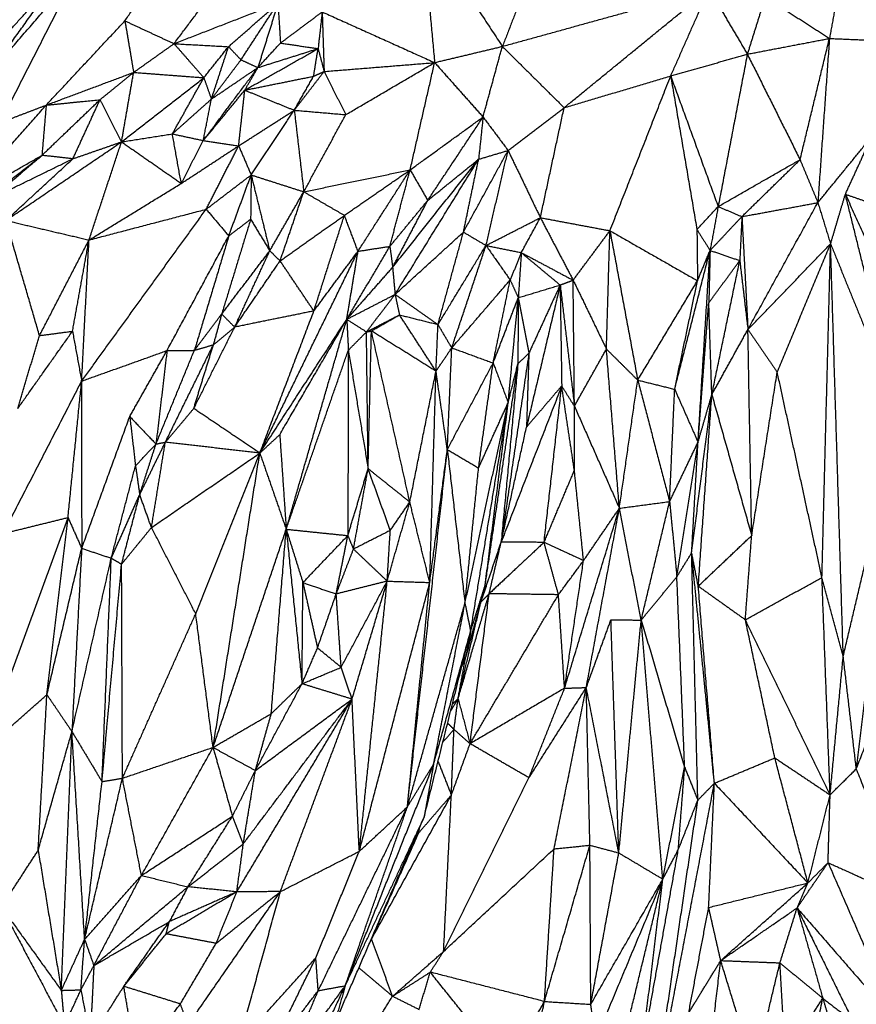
# Model space of a CAD drawing. Header units: millimetres. Extents: x 37.9 to 74.1, y 0 to 92.1.
# Tile 38 of 51: x 59.4 to 62.8, y 69 to 73.1. Entities that reach past the tile are written whole.
import ezdxf

# ---------------------------------------------------------------- set-up
doc = ezdxf.new("R2010")
doc.units = ezdxf.units.MM
doc.header["$MEASUREMENT"] = 0
doc.layers.add('Make2D$visible$lines', color=7, linetype='Continuous', true_color=0x000000)

msp = doc.modelspace()

# ---------------------------------------------------------------- linework, layer by layer
at = {"layer": 'Make2D$visible$lines'}
for points in [[(59.8027, 73.1193), (60.0254, 73.443), (60.248, 73.7668)], [(61.6437, 73.723), (61.5048, 73.3683), (61.3658, 73.0135)], [(61.0321, 73.5215), (61.1989, 73.2675), (61.3658, 73.0135)], [(61.0321, 73.5215), (61.0588, 73.234), (61.0855, 72.9465)], [(62.7871, 73.408), (62.7538, 73.2272), (62.7205, 73.0465)], [(60.0063, 73.0248), (60.1325, 73.1933), (60.2587, 73.3618)], [(59.2269, 72.8829), (59.4157, 73.102), (59.6045, 73.3212)], [(59.2269, 72.8829), (59.3795, 73.0952), (59.532, 73.3075)], [(59.2838, 73.0331), (59.4079, 73.1703), (59.532, 73.3075)], [(59.2865, 72.6979), (59.4455, 73.0095), (59.6045, 73.3212)], [(61.3658, 73.0135), (61.7939, 73.1317), (62.2219, 73.25)], [(61.6217, 72.7598), (61.9218, 73.0049), (62.2219, 73.25)], [(62.063, 72.8911), (62.1424, 73.0705), (62.2219, 73.25)], [(62.2219, 73.25), (62.3012, 73.1158), (62.3804, 72.9815)], [(62.4546, 73.2183), (62.4175, 73.0999), (62.3804, 72.9815)], [(62.4546, 73.2183), (62.5875, 73.1324), (62.7205, 73.0465)], [(60.0063, 73.0248), (60.2214, 73.1085), (60.4366, 73.1922)], [(60.2318, 73.0123), (60.3342, 73.1023), (60.4366, 73.1922)], [(60.2835, 72.9581), (60.36, 73.0751), (60.4366, 73.1922)], [(60.4366, 73.1922), (60.395, 73.059), (60.3534, 72.9258)], [(60.4366, 73.1922), (60.4417, 73.1097), (60.4469, 73.0273)], [(60.4469, 73.0273), (60.5333, 73.0918), (60.6197, 73.1564)], [(60.6197, 73.1564), (60.6113, 73.0805), (60.6028, 73.0045)], [(60.6197, 73.1564), (60.6237, 73.0331), (60.6277, 72.9097)], [(60.6197, 73.1564), (60.8526, 73.0515), (61.0855, 72.9465)], [(59.4766, 72.7704), (59.6397, 72.9448), (59.8027, 73.1193)], [(59.8027, 73.1193), (59.9045, 73.072), (60.0063, 73.0248)], [(59.8027, 73.1193), (59.8208, 73.0126), (59.8388, 72.9059)], [(59.8388, 72.9059), (59.9225, 72.9654), (60.0063, 73.0248)], [(60.0063, 73.0248), (60.0679, 72.9544), (60.1296, 72.884)], [(60.0063, 73.0248), (60.119, 73.0186), (60.2318, 73.0123)], [(60.1296, 72.884), (60.1807, 72.9481), (60.2318, 73.0123)], [(60.1609, 72.7954), (60.1964, 72.9039), (60.2318, 73.0123)], [(60.2318, 73.0123), (60.2576, 72.9852), (60.2835, 72.9581)], [(60.3534, 72.9258), (60.4001, 72.9766), (60.4469, 73.0273)], [(60.4469, 73.0273), (60.5248, 73.0159), (60.6028, 73.0045)], [(61.0855, 72.9465), (61.2256, 72.98), (61.3658, 73.0135)], [(61.286, 72.7212), (61.3259, 72.8674), (61.3658, 73.0135)], [(61.3658, 73.0135), (61.4938, 72.8866), (61.6217, 72.7598)], [(62.3804, 72.9815), (62.5504, 73.014), (62.7205, 73.0465)], [(62.5989, 72.5446), (62.6597, 72.7956), (62.7205, 73.0465)], [(62.7205, 73.0465), (62.6964, 72.7065), (62.6724, 72.3666)], [(62.7205, 73.0465), (62.9084, 73.0385), (63.0963, 73.0305)], [(60.2992, 72.8323), (60.451, 72.9184), (60.6028, 73.0045)], [(60.3534, 72.9258), (60.4781, 72.9652), (60.6028, 73.0045)], [(60.5842, 72.8899), (60.5935, 72.9472), (60.6028, 73.0045)], [(60.6028, 73.0045), (60.6153, 72.9571), (60.6277, 72.9097)], [(62.063, 72.8911), (62.2217, 72.9363), (62.3804, 72.9815)], [(62.3804, 72.9815), (62.32, 72.6661), (62.2596, 72.3506)], [(62.3804, 72.9815), (62.4897, 72.7631), (62.5989, 72.5446)], [(60.1274, 72.6236), (60.2404, 72.7747), (60.3534, 72.9258)], [(60.1609, 72.7954), (60.2222, 72.8767), (60.2835, 72.9581)], [(60.1609, 72.7954), (60.2572, 72.8606), (60.3534, 72.9258)], [(60.2835, 72.9581), (60.3184, 72.9419), (60.3534, 72.9258)], [(60.2992, 72.8323), (60.3263, 72.8791), (60.3534, 72.9258)], [(60.6277, 72.9097), (60.8566, 72.9281), (61.0855, 72.9465)], [(60.7176, 72.731), (60.9015, 72.8388), (61.0855, 72.9465)], [(60.984, 72.5023), (61.0347, 72.7244), (61.0855, 72.9465)], [(61.0855, 72.9465), (61.1857, 72.8339), (61.286, 72.7212)], [(59.4766, 72.7704), (59.6577, 72.8382), (59.8388, 72.9059)], [(59.6997, 72.7929), (59.7693, 72.8494), (59.8388, 72.9059)], [(59.7888, 72.6183), (59.8138, 72.7621), (59.8388, 72.9059)], [(59.8388, 72.9059), (59.9842, 72.8949), (60.1296, 72.884)], [(60.2992, 72.8323), (60.4417, 72.8611), (60.5842, 72.8899)], [(60.5041, 72.7493), (60.5659, 72.8295), (60.6277, 72.9097)], [(60.5041, 72.7493), (60.5441, 72.8196), (60.5842, 72.8899)], [(60.5842, 72.8899), (60.606, 72.8998), (60.6277, 72.9097)], [(60.6277, 72.9097), (60.6726, 72.8204), (60.7176, 72.731)], [(61.6217, 72.7598), (61.8424, 72.8254), (62.063, 72.8911)], [(61.8114, 72.2505), (61.9372, 72.5708), (62.063, 72.8911)], [(62.063, 72.8911), (62.1613, 72.6208), (62.2596, 72.3506)], [(62.063, 72.8911), (62.1174, 72.5731), (62.1717, 72.255)], [(59.7888, 72.6183), (59.9592, 72.7511), (60.1296, 72.884)], [(59.9993, 72.6514), (60.0644, 72.7677), (60.1296, 72.884)], [(60.1296, 72.884), (60.1453, 72.8397), (60.1609, 72.7954)], [(60.1274, 72.6236), (60.2133, 72.728), (60.2992, 72.8323)], [(60.2738, 72.6019), (60.2865, 72.7171), (60.2992, 72.8323)], [(60.2992, 72.8323), (60.4016, 72.7908), (60.5041, 72.7493)], [(59.1242, 72.3708), (59.3004, 72.5706), (59.4766, 72.7704)], [(59.2865, 72.6979), (59.3815, 72.7341), (59.4766, 72.7704)], [(59.4591, 72.5624), (59.5794, 72.6777), (59.6997, 72.7929)], [(59.4766, 72.7704), (59.4678, 72.6664), (59.4591, 72.5624)], [(59.4766, 72.7704), (59.5882, 72.7817), (59.6997, 72.7929)], [(59.5873, 72.5483), (59.6435, 72.6706), (59.6997, 72.7929)], [(59.7888, 72.6183), (59.7443, 72.7056), (59.6997, 72.7929)], [(59.9993, 72.6514), (60.0801, 72.7234), (60.1609, 72.7954)], [(60.1274, 72.6236), (60.1442, 72.7095), (60.1609, 72.7954)], [(60.2738, 72.6019), (60.3889, 72.6756), (60.5041, 72.7493)], [(60.3256, 72.4814), (60.4149, 72.6154), (60.5041, 72.7493)], [(60.5041, 72.7493), (60.6108, 72.7402), (60.7176, 72.731)], [(60.5041, 72.7493), (60.5238, 72.5805), (60.5435, 72.4117)], [(60.5435, 72.4117), (60.6305, 72.5714), (60.7176, 72.731)], [(61.3896, 72.5827), (61.5057, 72.6712), (61.6217, 72.7598)], [(61.5233, 72.3044), (61.5725, 72.5321), (61.6217, 72.7598)], [(60.984, 72.5023), (61.135, 72.6118), (61.286, 72.7212)], [(61.0569, 72.376), (61.1715, 72.5486), (61.286, 72.7212)], [(61.286, 72.7212), (61.2767, 72.6338), (61.2674, 72.5463)], [(61.286, 72.7212), (61.3378, 72.652), (61.3896, 72.5827)], [(59.7888, 72.6183), (59.8941, 72.6348), (59.9993, 72.6514)], [(59.9993, 72.6514), (60.0634, 72.6375), (60.1274, 72.6236)], [(60.0362, 72.4463), (60.0177, 72.5489), (59.9993, 72.6514)], [(62.6724, 72.3666), (62.784, 72.5032), (62.8956, 72.6398)], [(62.7864, 72.4014), (62.841, 72.5206), (62.8956, 72.6398)], [(59.3099, 72.2929), (59.5494, 72.4556), (59.7888, 72.6183)], [(59.5873, 72.5483), (59.6881, 72.5833), (59.7888, 72.6183)], [(59.6541, 72.2121), (59.7214, 72.4152), (59.7888, 72.6183)], [(59.7888, 72.6183), (59.9125, 72.5323), (60.0362, 72.4463)], [(60.0362, 72.4463), (60.0818, 72.535), (60.1274, 72.6236)], [(60.0362, 72.4463), (60.155, 72.5241), (60.2738, 72.6019)], [(60.1274, 72.6236), (60.2006, 72.6128), (60.2738, 72.6019)], [(60.1393, 72.3393), (60.2066, 72.4706), (60.2738, 72.6019)], [(60.2738, 72.6019), (60.2997, 72.5417), (60.3256, 72.4814)], [(59.1183, 72.2978), (59.2887, 72.4301), (59.4591, 72.5624)], [(59.1242, 72.3708), (59.2917, 72.4666), (59.4591, 72.5624)], [(59.2483, 72.3828), (59.3537, 72.4726), (59.4591, 72.5624)], [(59.5873, 72.5483), (59.5232, 72.5554), (59.4591, 72.5624)], [(61.2048, 72.2448), (61.2972, 72.4138), (61.3896, 72.5827)], [(61.2674, 72.5463), (61.3285, 72.5645), (61.3896, 72.5827)], [(61.2981, 72.1893), (61.3439, 72.386), (61.3896, 72.5827)], [(61.3896, 72.5827), (61.4565, 72.4436), (61.5233, 72.3044)], [(59.2483, 72.3828), (59.4178, 72.4655), (59.5873, 72.5483)], [(59.3099, 72.2929), (59.4486, 72.4206), (59.5873, 72.5483)], [(60.9114, 72.0986), (61.0894, 72.3224), (61.2674, 72.5463)], [(60.9216, 71.9868), (61.0945, 72.2665), (61.2674, 72.5463)], [(61.0569, 72.376), (61.1622, 72.4612), (61.2674, 72.5463)], [(61.2048, 72.2448), (61.2361, 72.3956), (61.2674, 72.5463)], [(62.2596, 72.3506), (62.4292, 72.4476), (62.5989, 72.5446)], [(62.358, 72.3088), (62.4785, 72.4267), (62.5989, 72.5446)], [(62.5989, 72.5446), (62.6357, 72.4556), (62.6724, 72.3666)], [(60.1393, 72.3393), (60.2325, 72.4104), (60.3256, 72.4814)], [(60.2329, 72.229), (60.2793, 72.3552), (60.3256, 72.4814)], [(60.3256, 72.4814), (60.3245, 72.3897), (60.3234, 72.2979)], [(60.3256, 72.4814), (60.3642, 72.3244), (60.4027, 72.1674)], [(60.3256, 72.4814), (60.4346, 72.4466), (60.5435, 72.4117)], [(60.5435, 72.4117), (60.7637, 72.457), (60.984, 72.5023)], [(60.7117, 72.3141), (60.8478, 72.4082), (60.984, 72.5023)], [(60.7682, 72.1654), (60.8761, 72.3338), (60.984, 72.5023)], [(60.9002, 72.1857), (60.9421, 72.344), (60.984, 72.5023)], [(60.984, 72.5023), (61.0205, 72.4392), (61.0569, 72.376)], [(59.6541, 72.2121), (59.8451, 72.3292), (60.0362, 72.4463)], [(60.4027, 72.1674), (60.4731, 72.2896), (60.5435, 72.4117)], [(60.4454, 72.1256), (60.4945, 72.2686), (60.5435, 72.4117)], [(60.5435, 72.4117), (60.6276, 72.3629), (60.7117, 72.3141)], [(62.7251, 72.196), (62.7558, 72.2987), (62.7864, 72.4014)], [(63.0135, 71.4859), (62.9, 71.9437), (62.7864, 72.4014)], [(62.7864, 72.4014), (62.9182, 72.1126), (63.05, 71.8238)], [(62.7864, 72.4014), (62.885, 72.3676), (62.9836, 72.3338)], [(60.9002, 72.1857), (60.9786, 72.2809), (61.0569, 72.376)], [(60.9114, 72.0986), (60.9842, 72.2373), (61.0569, 72.376)], [(62.358, 72.3088), (62.5152, 72.3377), (62.6724, 72.3666)], [(62.3829, 71.8414), (62.5276, 72.104), (62.6724, 72.3666)], [(62.6724, 72.3666), (62.6988, 72.2813), (62.7251, 72.196)], [(59.6236, 71.6277), (59.8815, 71.9835), (60.1393, 72.3393)], [(59.6541, 72.2121), (59.8967, 72.2757), (60.1393, 72.3393)], [(60.1393, 72.3393), (60.1861, 72.2841), (60.2329, 72.229)], [(60.4454, 72.1256), (60.5786, 72.2199), (60.7117, 72.3141)], [(60.5853, 71.9182), (60.6485, 72.1162), (60.7117, 72.3141)], [(60.7682, 72.1654), (60.74, 72.2397), (60.7117, 72.3141)], [(62.1717, 72.255), (62.2156, 72.3028), (62.2596, 72.3506)], [(62.2596, 72.3506), (62.2428, 72.2598), (62.2261, 72.169)], [(62.2596, 72.3506), (62.3088, 72.3297), (62.358, 72.3088)], [(59.4491, 71.8163), (59.3795, 72.0546), (59.3099, 72.2929)], [(59.3099, 72.2929), (59.482, 72.2525), (59.6541, 72.2121)], [(60.3234, 72.2979), (60.2635, 72.1018), (60.2036, 71.9056)], [(60.2329, 72.229), (60.2781, 72.2634), (60.3234, 72.2979)], [(60.3234, 72.2979), (60.363, 72.2327), (60.4027, 72.1674)], [(61.2981, 72.1893), (61.4107, 72.2469), (61.5233, 72.3044)], [(61.4443, 72.1597), (61.4838, 72.2321), (61.5233, 72.3044)], [(61.5233, 72.3044), (61.5911, 72.1751), (61.659, 72.0457)], [(61.5233, 72.3044), (61.6673, 72.2775), (61.8114, 72.2505)], [(62.2261, 72.169), (62.2921, 72.2389), (62.358, 72.3088)], [(62.358, 72.3088), (62.3536, 72.2178), (62.3491, 72.1268)], [(62.358, 72.3088), (62.3704, 72.0751), (62.3829, 71.8414)], [(60.9216, 71.9868), (61.0632, 72.1158), (61.2048, 72.2448)], [(61.0994, 71.8622), (61.1521, 72.0535), (61.2048, 72.2448)], [(61.2048, 72.2448), (61.2515, 72.2171), (61.2981, 72.1893)], [(61.659, 72.0457), (61.7352, 72.1481), (61.8114, 72.2505)], [(61.7969, 71.7604), (61.8041, 72.0054), (61.8114, 72.2505)], [(61.8114, 72.2505), (61.8689, 71.9412), (61.9265, 71.632)], [(61.8114, 72.2505), (61.9928, 72.1469), (62.1742, 72.0434)], [(62.1717, 72.255), (62.173, 72.1492), (62.1742, 72.0434)], [(62.1717, 72.255), (62.1989, 72.212), (62.2261, 72.169)], [(59.4491, 71.8163), (59.5516, 72.0142), (59.6541, 72.2121)], [(59.5858, 71.8344), (59.6199, 72.0233), (59.6541, 72.2121)], [(59.6236, 71.6277), (59.6388, 71.9199), (59.6541, 72.2121)], [(59.9772, 71.7546), (60.105, 71.9918), (60.2329, 72.229)], [(60.2329, 72.229), (60.1617, 71.9921), (60.0905, 71.7553)], [(62.3829, 71.8414), (62.554, 72.0187), (62.7251, 72.196)], [(62.5043, 71.6651), (62.6147, 71.9306), (62.7251, 72.196)], [(62.6896, 70.8148), (62.7073, 71.5054), (62.7251, 72.196)], [(62.7251, 72.196), (62.8693, 71.841), (63.0135, 71.4859)], [(62.7776, 70.4894), (62.7514, 71.3427), (62.7251, 72.196)], [(60.2036, 71.9056), (60.3032, 72.0365), (60.4027, 72.1674)], [(60.2574, 71.8514), (60.33, 72.0094), (60.4027, 72.1674)], [(60.3614, 71.3297), (60.5648, 71.7475), (60.7682, 72.1654)], [(60.4027, 72.1674), (60.4241, 72.1465), (60.4454, 72.1256)], [(60.5853, 71.9182), (60.6768, 72.0418), (60.7682, 72.1654)], [(60.7215, 71.8836), (60.8109, 72.0347), (60.9002, 72.1857)], [(60.7215, 71.8836), (60.7449, 72.0245), (60.7682, 72.1654)], [(60.7682, 72.1654), (60.8342, 72.1756), (60.9002, 72.1857)], [(60.9002, 72.1857), (60.9058, 72.1422), (60.9114, 72.0986)], [(61.0994, 71.8622), (61.1988, 72.0258), (61.2981, 72.1893)], [(61.1564, 71.7655), (61.2273, 71.9774), (61.2981, 72.1893)], [(61.2981, 72.1893), (61.3712, 72.1745), (61.4443, 72.1597)], [(61.2981, 72.1893), (61.3482, 72.118), (61.3982, 72.0466)], [(61.4443, 72.1597), (61.4213, 72.1031), (61.3982, 72.0466)], [(61.4443, 72.1597), (61.4381, 72.0664), (61.4318, 71.9732)], [(61.4443, 72.1597), (61.5516, 72.1027), (61.659, 72.0457)], [(61.4443, 72.1597), (61.5247, 72.0927), (61.6051, 72.0256)], [(62.0795, 71.594), (62.1528, 71.8815), (62.2261, 72.169)], [(62.1742, 72.0434), (62.2001, 72.1062), (62.2261, 72.169)], [(62.1763, 71.375), (62.2012, 71.772), (62.2261, 72.169)], [(62.2261, 72.169), (62.2235, 72.0606), (62.2209, 71.9522)], [(62.2261, 72.169), (62.2876, 72.1479), (62.3491, 72.1268)], [(60.2574, 71.8514), (60.3514, 71.9885), (60.4454, 72.1256)], [(60.5853, 71.9182), (60.5154, 72.0219), (60.4454, 72.1256)], [(62.2209, 71.9522), (62.285, 72.0395), (62.3491, 72.1268)], [(62.2334, 71.5716), (62.2912, 71.8492), (62.3491, 72.1268)], [(62.3491, 72.1268), (62.366, 71.9841), (62.3829, 71.8414)], [(60.7215, 71.8836), (60.8165, 71.9911), (60.9114, 72.0986)], [(60.9114, 72.0986), (60.9165, 72.0427), (60.9216, 71.9868)], [(61.1564, 71.7655), (61.2773, 71.9061), (61.3982, 72.0466)], [(61.3277, 71.7027), (61.3629, 71.8746), (61.3982, 72.0466)], [(61.3982, 72.0466), (61.415, 72.0099), (61.4318, 71.9732)], [(61.6051, 72.0256), (61.632, 72.0357), (61.659, 72.0457)], [(61.6643, 71.5243), (61.6617, 71.785), (61.659, 72.0457)], [(61.659, 72.0457), (61.7279, 71.903), (61.7969, 71.7604)], [(61.9265, 71.632), (62.0504, 71.8377), (62.1742, 72.0434)], [(62.0795, 71.594), (62.1268, 71.8187), (62.1742, 72.0434)], [(61.4318, 71.9732), (61.5184, 71.9994), (61.6051, 72.0256)], [(61.6051, 72.0256), (61.5355, 71.7317), (61.4659, 71.4377)], [(61.6051, 72.0256), (61.5404, 71.8846), (61.4757, 71.7435)], [(61.6051, 72.0256), (61.6347, 71.7749), (61.6643, 71.5243)], [(61.6051, 72.0256), (61.6084, 71.8168), (61.6117, 71.6079)], [(60.7215, 71.8836), (60.8215, 71.9352), (60.9216, 71.9868)], [(60.8032, 71.8317), (60.8624, 71.9093), (60.9216, 71.9868)], [(60.9216, 71.9868), (60.9306, 71.9445), (60.9397, 71.9022)], [(60.9216, 71.9868), (61.0105, 71.9245), (61.0994, 71.8622)], [(61.3277, 71.7027), (61.3797, 71.8379), (61.4318, 71.9732)], [(61.3901, 71.5389), (61.4109, 71.756), (61.4318, 71.9732)], [(61.4318, 71.9732), (61.431, 71.8361), (61.4301, 71.699)], [(61.4318, 71.9732), (61.4538, 71.8584), (61.4757, 71.7435)], [(62.1763, 71.375), (62.1986, 71.6636), (62.2209, 71.9522)], [(62.2334, 71.5716), (62.2272, 71.7619), (62.2209, 71.9522)], [(60.5853, 71.9182), (60.4213, 71.8848), (60.2574, 71.8514)], [(60.3614, 71.3297), (60.4734, 71.624), (60.5853, 71.9182)], [(60.0905, 71.7553), (60.1471, 71.8305), (60.2036, 71.9056)], [(60.2036, 71.9056), (60.1863, 71.842), (60.169, 71.7783)], [(60.2036, 71.9056), (60.2305, 71.8785), (60.2574, 71.8514)], [(60.3614, 71.3297), (60.5415, 71.6067), (60.7215, 71.8836)], [(60.444, 71.4061), (60.5828, 71.6449), (60.7215, 71.8836)], [(60.4707, 71.0146), (60.5961, 71.4491), (60.7215, 71.8836)], [(60.7215, 71.8836), (60.7248, 71.8198), (60.7281, 71.756)], [(60.7215, 71.8836), (60.7623, 71.8577), (60.8032, 71.8317)], [(60.8032, 71.8317), (60.8714, 71.867), (60.9397, 71.9022)], [(60.8237, 71.8353), (60.8817, 71.8687), (60.9397, 71.9022)], [(60.9397, 71.9022), (61.0195, 71.8822), (61.0994, 71.8622)], [(61.0911, 71.6688), (61.0154, 71.7855), (60.9397, 71.9022)], [(59.3589, 71.5142), (59.4723, 71.6743), (59.5858, 71.8344)], [(59.4491, 71.8163), (59.5174, 71.8254), (59.5858, 71.8344)], [(59.5858, 71.8344), (59.6047, 71.7311), (59.6236, 71.6277)], [(60.0879, 71.5142), (60.1726, 71.6828), (60.2574, 71.8514)], [(60.169, 71.7783), (60.2132, 71.8149), (60.2574, 71.8514)], [(60.7281, 71.756), (60.7656, 71.7939), (60.8032, 71.8317)], [(60.8032, 71.8317), (60.8134, 71.8335), (60.8237, 71.8353)], [(60.81, 71.265), (60.8066, 71.5484), (60.8032, 71.8317)], [(60.81, 71.265), (60.8168, 71.5502), (60.8237, 71.8353)], [(61.0911, 71.6688), (60.9574, 71.7521), (60.8237, 71.8353)], [(60.9826, 71.1272), (60.9031, 71.4812), (60.8237, 71.8353)], [(61.0911, 71.6688), (61.0953, 71.7655), (61.0994, 71.8622)], [(61.1564, 71.7655), (61.1279, 71.8139), (61.0994, 71.8622)], [(62.2334, 71.5716), (62.3081, 71.7065), (62.3829, 71.8414)], [(62.3829, 71.8414), (62.4436, 71.7533), (62.5043, 71.6651)], [(62.3984, 70.9884), (62.3906, 71.4149), (62.3829, 71.8414)], [(59.3589, 71.5142), (59.404, 71.6652), (59.4491, 71.8163)], [(59.6236, 71.6277), (59.8004, 71.6911), (59.9772, 71.7546)], [(59.8228, 71.4809), (59.9, 71.6177), (59.9772, 71.7546)], [(59.9313, 71.3674), (60.0109, 71.5613), (60.0905, 71.7553)], [(59.9772, 71.7546), (59.9543, 71.561), (59.9313, 71.3674)], [(59.9702, 71.375), (60.0696, 71.5767), (60.169, 71.7783)], [(59.9772, 71.7546), (60.0339, 71.7549), (60.0905, 71.7553)], [(60.0879, 71.5142), (60.1285, 71.6463), (60.169, 71.7783)], [(60.0905, 71.7553), (60.1298, 71.7668), (60.169, 71.7783)], [(60.4707, 71.0146), (60.5994, 71.3853), (60.7281, 71.756)], [(60.7281, 71.756), (60.727, 71.3721), (60.7259, 70.9883)], [(60.7281, 71.756), (60.7691, 71.5105), (60.81, 71.265)], [(61.0911, 71.6688), (61.1238, 71.7172), (61.1564, 71.7655)], [(61.138, 71.3447), (61.1472, 71.5551), (61.1564, 71.7655)], [(61.1564, 71.7655), (61.2421, 71.7341), (61.3277, 71.7027)], [(61.4757, 71.7435), (61.4183, 71.3525), (61.361, 70.9614)], [(61.4301, 71.699), (61.4529, 71.7213), (61.4757, 71.7435)], [(61.4757, 71.7435), (61.4708, 71.5906), (61.4659, 71.4377)], [(61.6643, 71.5243), (61.7306, 71.6423), (61.7969, 71.7604)], [(61.8505, 71.1016), (61.8237, 71.431), (61.7969, 71.7604)], [(61.7969, 71.7604), (61.8617, 71.6962), (61.9265, 71.632)], [(61.138, 71.3447), (61.2329, 71.5237), (61.3277, 71.7027)], [(61.2673, 71.2683), (61.2975, 71.4855), (61.3277, 71.7027)], [(61.3277, 71.7027), (61.3589, 71.6208), (61.3901, 71.5389)], [(60.9826, 71.1272), (61.0369, 71.398), (61.0911, 71.6688)], [(61.0653, 70.7942), (61.0782, 71.2315), (61.0911, 71.6688)], [(61.138, 71.3447), (61.1146, 71.5068), (61.0911, 71.6688)], [(61.2948, 70.7836), (61.3624, 71.2413), (61.4301, 71.699)], [(61.4301, 71.699), (61.3955, 71.3302), (61.361, 70.9614)], [(61.3901, 71.5389), (61.4101, 71.6189), (61.4301, 71.699)], [(62.3984, 70.9884), (62.4514, 71.3268), (62.5043, 71.6651)], [(62.6896, 70.8148), (62.5969, 71.24), (62.5043, 71.6651)], [(59.2983, 70.9968), (59.461, 71.3122), (59.6236, 71.6277)], [(59.5671, 71.0629), (59.5953, 71.3453), (59.6236, 71.6277)], [(59.6236, 71.6277), (59.6236, 71.2817), (59.6237, 70.9356)], [(61.8505, 71.1016), (61.8885, 71.3668), (61.9265, 71.632)], [(61.9265, 71.632), (62.003, 71.613), (62.0795, 71.594)], [(61.9265, 71.632), (61.9925, 71.3805), (62.0585, 71.1291)], [(61.6117, 71.6079), (61.4863, 71.2847), (61.361, 70.9614)], [(61.6117, 71.6079), (61.5388, 71.5228), (61.4659, 71.4377)], [(61.5386, 70.9602), (61.5752, 71.2841), (61.6117, 71.6079)], [(61.6642, 71.258), (61.6379, 71.433), (61.6117, 71.6079)], [(61.6643, 71.5243), (61.638, 71.5661), (61.6117, 71.6079)], [(62.0585, 71.1291), (62.069, 71.3615), (62.0795, 71.594)], [(62.0795, 71.594), (62.1279, 71.4845), (62.1763, 71.375)], [(62.1498, 70.9166), (62.1916, 71.2441), (62.2334, 71.5716)], [(62.1763, 71.375), (62.2049, 71.4733), (62.2334, 71.5716)], [(62.1773, 70.7789), (62.2053, 71.1752), (62.2334, 71.5716)], [(62.2334, 71.5716), (62.3159, 71.28), (62.3984, 70.9884)], [(59.9702, 71.375), (60.0291, 71.4446), (60.0879, 71.5142)], [(60.3614, 71.3297), (60.2247, 71.4219), (60.0879, 71.5142)], [(61.2111, 70.7078), (61.3006, 71.1234), (61.3901, 71.5389)], [(61.2345, 70.5919), (61.3123, 71.0654), (61.3901, 71.5389)], [(61.2673, 71.2683), (61.3287, 71.4036), (61.3901, 71.5389)], [(61.2948, 70.7836), (61.3424, 71.1612), (61.3901, 71.5389)], [(61.6642, 71.258), (61.6643, 71.3911), (61.6643, 71.5243)], [(61.6643, 71.5243), (61.7574, 71.3129), (61.8505, 71.1016)], [(59.6237, 70.9356), (59.7232, 71.2083), (59.8228, 71.4809)], [(59.8228, 71.4809), (59.8771, 71.4241), (59.9313, 71.3674)], [(59.8228, 71.4809), (59.8347, 71.3789), (59.8466, 71.277)], [(62.7776, 70.4894), (62.8956, 70.9877), (63.0135, 71.4859)], [(62.8318, 70.0228), (62.9226, 70.7544), (63.0135, 71.4859)], [(61.361, 70.9614), (61.4134, 71.1996), (61.4659, 71.4377)], [(60.3614, 71.3297), (60.4027, 71.3679), (60.444, 71.4061)], [(60.444, 71.4061), (60.4574, 71.2104), (60.4707, 71.0146)], [(59.8466, 71.277), (59.889, 71.3222), (59.9313, 71.3674)], [(59.864, 71.1577), (59.9171, 71.2664), (59.9702, 71.375)], [(59.864, 71.1577), (59.8977, 71.2626), (59.9313, 71.3674)], [(59.9128, 71.0218), (59.9415, 71.1984), (59.9702, 71.375)], [(59.9313, 71.3674), (59.9508, 71.3712), (59.9702, 71.375)], [(60.3614, 71.3297), (60.1658, 71.3523), (59.9702, 71.375)], [(60.9726, 69.8651), (61.0553, 70.6049), (61.138, 71.3447)], [(61.0653, 70.7942), (61.1017, 71.0695), (61.138, 71.3447)], [(61.138, 71.3447), (61.1746, 71.0263), (61.2111, 70.7078)], [(61.138, 71.3447), (61.2027, 71.3065), (61.2673, 71.2683)], [(62.0585, 71.1291), (62.1174, 71.2521), (62.1763, 71.375)], [(62.0886, 70.8179), (62.1325, 71.0965), (62.1763, 71.375)], [(62.1498, 70.9166), (62.1631, 71.1458), (62.1763, 71.375)], [(59.9128, 71.0218), (60.1371, 71.1757), (60.3614, 71.3297)], [(60.096, 70.6648), (60.2287, 70.9973), (60.3614, 71.3297)], [(60.1678, 70.1114), (60.2646, 70.7206), (60.3614, 71.3297)], [(60.3614, 71.3297), (60.4161, 71.1722), (60.4707, 71.0146)], [(59.7462, 70.8947), (59.7964, 71.0859), (59.8466, 71.277)], [(59.8466, 71.277), (59.8553, 71.2174), (59.864, 71.1577)], [(60.7259, 70.9883), (60.7679, 71.1267), (60.81, 71.265)], [(60.7493, 70.9321), (60.7796, 71.0985), (60.81, 71.265)], [(60.9018, 71.0097), (60.8559, 71.1374), (60.81, 71.265)], [(60.9826, 71.1272), (60.8963, 71.1961), (60.81, 71.265)], [(61.2111, 70.7078), (61.2392, 70.9881), (61.2673, 71.2683)], [(61.5386, 70.9602), (61.6014, 71.1091), (61.6642, 71.258)], [(61.7021, 70.8847), (61.6831, 71.0713), (61.6642, 71.258)], [(59.7462, 70.8947), (59.8051, 71.0262), (59.864, 71.1577)], [(59.789, 70.8699), (59.8265, 71.0138), (59.864, 71.1577)], [(59.9128, 71.0218), (59.8884, 71.0897), (59.864, 71.1577)], [(60.889, 70.7997), (60.9358, 70.9634), (60.9826, 71.1272)], [(60.9018, 71.0097), (60.9422, 71.0685), (60.9826, 71.1272)], [(61.0653, 70.7942), (61.024, 70.9607), (60.9826, 71.1272)], [(61.6235, 70.3564), (61.737, 70.729), (61.8505, 71.1016)], [(61.7021, 70.8847), (61.7763, 70.9931), (61.8505, 71.1016)], [(61.7135, 70.3593), (61.782, 70.7305), (61.8505, 71.1016)], [(61.8505, 71.1016), (61.9545, 71.1154), (62.0585, 71.1291)], [(61.9409, 70.6385), (61.8957, 70.8701), (61.8505, 71.1016)], [(61.9409, 70.6385), (61.9997, 70.8838), (62.0585, 71.1291)], [(62.0585, 71.1291), (62.0736, 70.9735), (62.0886, 70.8179)], [(59.2144, 70.0956), (59.3907, 70.5792), (59.5671, 71.0629)], [(59.2983, 70.9968), (59.4327, 71.0298), (59.5671, 71.0629)], [(59.4798, 70.3295), (59.5234, 70.6962), (59.5671, 71.0629)], [(59.5671, 71.0629), (59.5954, 70.9993), (59.6237, 70.9356)], [(59.789, 70.8699), (59.8509, 70.9458), (59.9128, 71.0218)], [(60.096, 70.6648), (60.0044, 70.8433), (59.9128, 71.0218)], [(60.1678, 70.1114), (60.3193, 70.563), (60.4707, 71.0146)], [(60.4088, 70.251), (60.4398, 70.6328), (60.4707, 71.0146)], [(60.4707, 71.0146), (60.5053, 70.9041), (60.5399, 70.7936)], [(60.4707, 71.0146), (60.5035, 70.6947), (60.5363, 70.3748)], [(60.4707, 71.0146), (60.5983, 71.0015), (60.7259, 70.9883)], [(60.9018, 71.0097), (60.8256, 70.9709), (60.7493, 70.9321)], [(60.889, 70.7997), (60.8954, 70.9047), (60.9018, 71.0097)], [(60.5399, 70.7936), (60.6329, 70.891), (60.7259, 70.9883)], [(60.6778, 70.7466), (60.7018, 70.8675), (60.7259, 70.9883)], [(60.7259, 70.9883), (60.7376, 70.9602), (60.7493, 70.9321)], [(62.1773, 70.7789), (62.2878, 70.8836), (62.3984, 70.9884)], [(62.3722, 70.6402), (62.3853, 70.8143), (62.3984, 70.9884)], [(59.4798, 70.3295), (59.5517, 70.6326), (59.6237, 70.9356)], [(59.6237, 70.9356), (59.6035, 70.5563), (59.5833, 70.1769)], [(59.6237, 70.9356), (59.6849, 70.9152), (59.7462, 70.8947)], [(60.6778, 70.7466), (60.7135, 70.8393), (60.7493, 70.9321)], [(60.889, 70.7997), (60.8191, 70.8659), (60.7493, 70.9321)], [(61.2774, 70.7132), (61.3192, 70.8373), (61.361, 70.9614)], [(61.3111, 70.7475), (61.336, 70.8545), (61.361, 70.9614)], [(61.5386, 70.9602), (61.4249, 70.8539), (61.3111, 70.7475)], [(61.5386, 70.9602), (61.4498, 70.9608), (61.361, 70.9614)], [(61.7021, 70.8847), (61.6203, 70.9225), (61.5386, 70.9602)], [(61.5983, 70.7435), (61.5685, 70.8519), (61.5386, 70.9602)], [(59.5833, 70.1769), (59.6647, 70.5358), (59.7462, 70.8947)], [(59.7079, 69.9697), (59.7271, 70.4322), (59.7462, 70.8947)], [(59.7462, 70.8947), (59.7676, 70.8823), (59.789, 70.8699)], [(62.0886, 70.8179), (62.1192, 70.8673), (62.1498, 70.9166)], [(62.1773, 70.7789), (62.1635, 70.8477), (62.1498, 70.9166)], [(62.244, 69.963), (62.1969, 70.4398), (62.1498, 70.9166)], [(62.1755, 69.8928), (62.1627, 70.4047), (62.1498, 70.9166)], [(59.7079, 69.9697), (59.7485, 70.4198), (59.789, 70.8699)], [(59.7925, 69.9839), (59.7908, 70.4269), (59.789, 70.8699)], [(61.5983, 70.7435), (61.6502, 70.8141), (61.7021, 70.8847)], [(61.6235, 70.3564), (61.6628, 70.6206), (61.7021, 70.8847)], [(61.9409, 70.6385), (62.0148, 70.7282), (62.0886, 70.8179)], [(62.1209, 70.0291), (62.1048, 70.4235), (62.0886, 70.8179)], [(62.3722, 70.6402), (62.5309, 70.7275), (62.6896, 70.8148)], [(62.7232, 69.915), (62.7064, 70.3649), (62.6896, 70.8148)], [(62.7776, 70.4894), (62.7336, 70.6521), (62.6896, 70.8148)], [(60.5363, 70.3748), (60.5381, 70.5842), (60.5399, 70.7936)], [(60.5399, 70.7936), (60.5701, 70.6583), (60.6003, 70.523)], [(60.5399, 70.7936), (60.6088, 70.7701), (60.6778, 70.7466)], [(60.889, 70.7997), (60.7834, 70.7731), (60.6778, 70.7466)], [(60.6983, 70.443), (60.7937, 70.6213), (60.889, 70.7997)], [(60.7434, 70.3113), (60.8162, 70.5555), (60.889, 70.7997)], [(60.7736, 69.6814), (60.8313, 70.2405), (60.889, 70.7997)], [(60.7736, 69.6814), (60.9195, 70.2378), (61.0653, 70.7942)], [(60.889, 70.7997), (60.9772, 70.7969), (61.0653, 70.7942)], [(60.9726, 69.8651), (61.019, 70.3296), (61.0653, 70.7942)], [(61.2948, 70.7836), (61.2542, 70.6336), (61.2137, 70.4836)], [(61.2345, 70.5919), (61.2646, 70.6878), (61.2948, 70.7836)], [(61.2948, 70.7836), (61.2861, 70.7484), (61.2774, 70.7132)], [(62.244, 69.963), (62.2106, 70.3709), (62.1773, 70.7789)], [(62.1773, 70.7789), (62.2747, 70.7095), (62.3722, 70.6402)], [(60.6003, 70.523), (60.639, 70.6348), (60.6778, 70.7466)], [(60.6983, 70.443), (60.6881, 70.5948), (60.6778, 70.7466)], [(61.1824, 70.3126), (61.2467, 70.5301), (61.3111, 70.7475)], [(61.2322, 70.1266), (61.2716, 70.4371), (61.3111, 70.7475)], [(61.2322, 70.1266), (61.4153, 70.4351), (61.5983, 70.7435)], [(61.2774, 70.7132), (61.2943, 70.7304), (61.3111, 70.7475)], [(61.5983, 70.7435), (61.4547, 70.7455), (61.3111, 70.7475)], [(61.6235, 70.3564), (61.6109, 70.55), (61.5983, 70.7435)], [(60.9726, 69.8651), (61.0919, 70.2865), (61.2111, 70.7078)], [(61.0811, 70.0415), (61.1461, 70.3747), (61.2111, 70.7078)], [(61.1824, 70.3126), (61.2299, 70.5129), (61.2774, 70.7132)], [(61.2111, 70.7078), (61.2228, 70.6499), (61.2345, 70.5919)], [(61.2137, 70.4836), (61.2455, 70.5984), (61.2774, 70.7132)], [(59.7925, 69.9839), (59.9443, 70.3244), (60.096, 70.6648)], [(60.1678, 70.1114), (60.1319, 70.3881), (60.096, 70.6648)], [(61.7135, 70.3593), (61.7646, 70.4995), (61.8156, 70.6396)], [(61.8481, 69.6746), (61.8319, 70.1571), (61.8156, 70.6396)], [(61.8156, 70.6396), (61.8783, 70.6391), (61.9409, 70.6385)], [(61.8481, 69.6746), (61.8945, 70.1566), (61.9409, 70.6385)], [(61.9409, 70.6385), (62.0309, 70.3338), (62.1209, 70.0291)], [(62.0305, 69.5659), (61.9857, 70.1022), (61.9409, 70.6385)], [(62.4943, 70.0679), (62.4333, 70.354), (62.3722, 70.6402)], [(62.7232, 69.915), (62.5477, 70.2776), (62.3722, 70.6402)], [(61.0418, 69.8222), (61.1381, 70.2071), (61.2345, 70.5919)], [(61.0811, 70.0415), (61.1578, 70.3167), (61.2345, 70.5919)], [(61.2345, 70.5919), (61.2241, 70.5378), (61.2137, 70.4836)], [(60.5363, 70.3748), (60.5683, 70.4489), (60.6003, 70.523)], [(60.6983, 70.443), (60.6493, 70.483), (60.6003, 70.523)], [(62.8318, 70.0228), (62.9304, 70.2759), (63.029, 70.5291)], [(61.1824, 70.3126), (61.198, 70.3981), (61.2137, 70.4836)], [(61.1976, 70.4445), (61.2056, 70.464), (61.2137, 70.4836)], [(62.7232, 69.915), (62.7504, 70.2022), (62.7776, 70.4894)], [(62.8318, 70.0228), (62.8047, 70.2561), (62.7776, 70.4894)], [(60.5363, 70.3748), (60.6173, 70.4089), (60.6983, 70.443)], [(60.7434, 70.3113), (60.7209, 70.3772), (60.6983, 70.443)], [(60.3431, 70.0157), (60.4397, 70.1952), (60.5363, 70.3748)], [(60.4088, 70.251), (60.4726, 70.3129), (60.5363, 70.3748)], [(60.7434, 70.3113), (60.6398, 70.343), (60.5363, 70.3748)], [(61.4762, 69.9856), (61.5948, 70.1725), (61.7135, 70.3593)], [(61.5801, 69.6916), (61.6468, 70.0255), (61.7135, 70.3593)], [(61.6235, 70.3564), (61.6685, 70.3579), (61.7135, 70.3593)], [(61.8481, 69.6746), (61.7808, 70.017), (61.7135, 70.3593)], [(61.7285, 69.7065), (61.721, 70.0329), (61.7135, 70.3593)], [(59.2144, 70.0956), (59.3471, 70.2125), (59.4798, 70.3295)], [(59.4435, 69.685), (59.4617, 70.0073), (59.4798, 70.3295)], [(59.4798, 70.3295), (59.5315, 70.2532), (59.5833, 70.1769)], [(61.6235, 70.3564), (61.4279, 70.2415), (61.2322, 70.1266)], [(61.4762, 69.9856), (61.5498, 70.171), (61.6235, 70.3564)], [(60.2663, 69.5135), (60.5048, 69.9124), (60.7434, 70.3113)], [(60.2931, 69.7127), (60.5183, 70.012), (60.7434, 70.3113)], [(60.3431, 70.0157), (60.5433, 70.1635), (60.7434, 70.3113)], [(60.4465, 69.5144), (60.595, 69.9129), (60.7434, 70.3113)], [(60.7736, 69.6814), (60.7585, 69.9963), (60.7434, 70.3113)], [(61.1518, 70.2617), (61.1671, 70.2872), (61.1824, 70.3126)], [(61.1593, 70.2915), (61.1708, 70.3021), (61.1824, 70.3126)], [(61.1656, 70.1858), (61.174, 70.2492), (61.1824, 70.3126)], [(61.1824, 70.3126), (61.2073, 70.2196), (61.2322, 70.1266)], [(60.1678, 70.1114), (60.2883, 70.1812), (60.4088, 70.251)], [(60.3431, 70.0157), (60.376, 70.1334), (60.4088, 70.251)], [(61.1393, 70.2118), (61.1525, 70.1988), (61.1656, 70.1858)], [(59.4435, 69.685), (59.5134, 69.931), (59.5833, 70.1769)], [(59.5394, 69.1054), (59.5613, 69.6412), (59.5833, 70.1769)], [(59.5833, 70.1769), (59.6456, 70.0733), (59.7079, 69.9697)], [(59.6359, 69.3167), (59.6096, 69.7468), (59.5833, 70.1769)], [(61.1197, 70.1334), (61.1427, 70.1596), (61.1656, 70.1858)], [(61.1546, 69.9139), (61.1601, 70.0498), (61.1656, 70.1858)], [(61.1656, 70.1858), (61.1989, 70.1562), (61.2322, 70.1266)], [(61.1546, 69.9139), (61.1934, 70.0203), (61.2322, 70.1266)], [(61.4762, 69.9856), (61.3542, 70.0561), (61.2322, 70.1266)], [(59.7925, 69.9839), (59.9802, 70.0477), (60.1678, 70.1114)], [(59.8711, 69.5812), (60.0195, 69.8463), (60.1678, 70.1114)], [(60.1678, 70.1114), (60.2554, 70.0636), (60.3431, 70.0157)], [(60.1678, 70.1114), (60.2079, 69.9689), (60.248, 69.8265)], [(60.7154, 69.1248), (60.8983, 69.5832), (61.0811, 70.0415)], [(60.9726, 69.8651), (61.0268, 69.9533), (61.0811, 70.0415)], [(61.0811, 70.0415), (61.0615, 69.9319), (61.0418, 69.8222)], [(61.0997, 70.0536), (61.1272, 69.9837), (61.1546, 69.9139)], [(62.244, 69.963), (62.3692, 70.0154), (62.4943, 70.0679)], [(62.4943, 70.0679), (62.6088, 69.9915), (62.7232, 69.915)], [(62.6313, 69.5503), (62.5628, 69.8091), (62.4943, 70.0679)], [(60.248, 69.8265), (60.2955, 69.9211), (60.3431, 70.0157)], [(60.2931, 69.7127), (60.3181, 69.8642), (60.3431, 70.0157)], [(62.0305, 69.5659), (62.0757, 69.7975), (62.1209, 70.0291)], [(62.0945, 69.6881), (62.1077, 69.8586), (62.1209, 70.0291)], [(62.1209, 70.0291), (62.1482, 69.9609), (62.1755, 69.8928)], [(62.7232, 69.915), (62.7775, 69.9689), (62.8318, 70.0228)], [(63.0447, 69.486), (62.9382, 69.7544), (62.8318, 70.0228)], [(59.6359, 69.3167), (59.7142, 69.6503), (59.7925, 69.9839)], [(59.6359, 69.3167), (59.6719, 69.6432), (59.7079, 69.9697)], [(59.7079, 69.9697), (59.7502, 69.9768), (59.7925, 69.9839)], [(59.8711, 69.5812), (59.8318, 69.7825), (59.7925, 69.9839)], [(61.1227, 69.267), (61.2994, 69.6263), (61.4762, 69.9856)], [(61.9893, 68.6276), (62.1167, 69.2953), (62.244, 69.963)], [(62.1755, 69.8928), (62.2098, 69.9279), (62.244, 69.963)], [(62.2203, 69.4488), (62.2321, 69.7059), (62.244, 69.963)], [(62.244, 69.963), (62.4377, 69.7566), (62.6313, 69.5503)], [(60.8238, 69.3178), (60.9892, 69.6158), (61.1546, 69.9139)], [(61.0195, 69.7576), (61.087, 69.8357), (61.1546, 69.9139)], [(61.1227, 69.267), (61.1386, 69.5904), (61.1546, 69.9139)], [(62.6313, 69.5503), (62.6773, 69.7326), (62.7232, 69.915)], [(62.7147, 69.634), (62.719, 69.7745), (62.7232, 69.915)], [(61.9893, 68.6276), (62.0824, 69.2602), (62.1755, 69.8928)], [(62.0945, 69.6881), (62.135, 69.7905), (62.1755, 69.8928)], [(60.6033, 69.1042), (60.7879, 69.4846), (60.9726, 69.8651)], [(60.7154, 69.1248), (60.844, 69.495), (60.9726, 69.8651)], [(60.7736, 69.6814), (60.8731, 69.7732), (60.9726, 69.8651)], [(59.8711, 69.5812), (60.0595, 69.7038), (60.248, 69.8265)], [(60.0636, 69.5342), (60.1558, 69.6803), (60.248, 69.8265)], [(60.2931, 69.7127), (60.2705, 69.7696), (60.248, 69.8265)], [(60.6672, 68.9576), (60.8545, 69.3899), (61.0418, 69.8222)], [(60.7154, 69.1248), (60.8786, 69.4735), (61.0418, 69.8222)], [(60.8286, 69.3284), (60.924, 69.543), (61.0195, 69.7576)], [(61.0083, 69.7449), (61.0139, 69.7512), (61.0195, 69.7576)], [(61.0195, 69.7576), (61.0217, 69.7694), (61.024, 69.7812)], [(60.0636, 69.5342), (60.1784, 69.6234), (60.2931, 69.7127)], [(60.2663, 69.5135), (60.2797, 69.6131), (60.2931, 69.7127)], [(61.5402, 69.0595), (61.6344, 69.383), (61.7285, 69.7065)], [(61.5801, 69.6916), (61.6543, 69.699), (61.7285, 69.7065)], [(61.7285, 69.7065), (61.7883, 69.6905), (61.8481, 69.6746)], [(61.7321, 69.0478), (61.7303, 69.3772), (61.7285, 69.7065)], [(59.291, 69.4506), (59.3673, 69.5678), (59.4435, 69.685)], [(59.4435, 69.685), (59.4915, 69.3952), (59.5394, 69.1054)], [(60.4465, 69.5144), (60.6101, 69.5979), (60.7736, 69.6814)], [(60.5935, 69.2397), (60.6836, 69.4605), (60.7736, 69.6814)], [(61.1227, 69.267), (61.3514, 69.4793), (61.5801, 69.6916)], [(61.5402, 69.0595), (61.5601, 69.3755), (61.5801, 69.6916)], [(61.7321, 69.0478), (61.7901, 69.3612), (61.8481, 69.6746)], [(61.8481, 69.6746), (61.9393, 69.6202), (62.0305, 69.5659)], [(61.9388, 68.82), (62.0167, 69.2541), (62.0945, 69.6881)], [(62.0305, 69.5659), (62.0625, 69.627), (62.0945, 69.6881)], [(62.5863, 69.4467), (62.6505, 69.5403), (62.7147, 69.634)], [(62.6313, 69.5503), (62.673, 69.5921), (62.7147, 69.634)], [(62.7147, 69.634), (62.86, 69.2997), (63.0054, 68.9655)], [(62.7147, 69.634), (62.8797, 69.56), (63.0447, 69.486)], [(59.6359, 69.3167), (59.7535, 69.4489), (59.8711, 69.5812)], [(59.6741, 69.2081), (59.7726, 69.3946), (59.8711, 69.5812)], [(59.8711, 69.5812), (59.9674, 69.5577), (60.0636, 69.5342)], [(61.7321, 69.0478), (61.8813, 69.3068), (62.0305, 69.5659)], [(61.7517, 68.8981), (61.8911, 69.232), (62.0305, 69.5659)], [(61.7917, 68.5815), (61.9111, 69.0737), (62.0305, 69.5659)], [(61.9388, 68.82), (61.9847, 69.193), (62.0305, 69.5659)], [(62.2203, 69.4488), (62.4258, 69.4996), (62.6313, 69.5503)], [(62.2702, 69.2289), (62.4508, 69.3896), (62.6313, 69.5503)], [(62.5863, 69.4467), (62.6088, 69.4985), (62.6313, 69.5503)], [(59.6741, 69.2081), (59.8689, 69.3711), (60.0636, 69.5342)], [(60.2663, 69.5135), (60.1199, 69.4265), (59.9736, 69.3395)], [(60.0636, 69.5342), (60.025, 69.4621), (59.9864, 69.3899)], [(60.2663, 69.5135), (60.1263, 69.4517), (59.9864, 69.3899)], [(60.2663, 69.5135), (60.1649, 69.5238), (60.0636, 69.5342)], [(60.0645, 68.9627), (60.2555, 69.2386), (60.4465, 69.5144)], [(60.1805, 69.3001), (60.3135, 69.4073), (60.4465, 69.5144)], [(60.1805, 69.3001), (60.2234, 69.4068), (60.2663, 69.5135)], [(60.4465, 69.5144), (60.3564, 69.514), (60.2663, 69.5135)], [(60.2745, 68.8876), (60.3605, 69.201), (60.4465, 69.5144)], [(59.291, 69.4506), (59.4215, 69.2047), (59.5521, 68.9589)], [(59.291, 69.4506), (59.4152, 69.278), (59.5394, 69.1054)], [(59.367, 68.5412), (59.329, 68.9959), (59.291, 69.4506)], [(62.1378, 69.0128), (62.179, 69.2308), (62.2203, 69.4488)], [(62.2702, 69.2289), (62.2452, 69.3389), (62.2203, 69.4488)], [(62.2702, 69.2289), (62.4282, 69.3378), (62.5863, 69.4467)], [(62.5155, 69.2195), (62.5509, 69.3331), (62.5863, 69.4467)], [(62.5863, 69.4467), (62.6396, 69.2597), (62.6929, 69.0727)], [(62.5863, 69.4467), (62.703, 69.2107), (62.8198, 68.9747)], [(62.5863, 69.4467), (62.7958, 69.2061), (63.0054, 68.9655)], [(59.6741, 69.2081), (59.8302, 69.299), (59.9864, 69.3899)], [(59.7982, 69.1221), (59.8923, 69.256), (59.9864, 69.3899)], [(59.9736, 69.3395), (59.98, 69.3647), (59.9864, 69.3899)], [(59.7982, 69.1221), (59.8859, 69.2308), (59.9736, 69.3395)], [(60.1805, 69.3001), (60.0771, 69.3198), (59.9736, 69.3395)], [(59.5394, 69.1054), (59.5877, 69.2111), (59.6359, 69.3167)], [(59.6206, 69.1078), (59.6282, 69.2123), (59.6359, 69.3167)], [(59.6359, 69.3167), (59.655, 69.2624), (59.6741, 69.2081)], [(60.0324, 69.0494), (60.1064, 69.1747), (60.1805, 69.3001)], [(60.8238, 69.3178), (60.8261, 69.3232), (60.8284, 69.3286)], [(60.9114, 69.0812), (60.8676, 69.1995), (60.8238, 69.3178)], [(60.9114, 69.0812), (61.017, 69.1741), (61.1227, 69.267)], [(61.0675, 69.1809), (61.0951, 69.224), (61.1227, 69.267)], [(60.2745, 68.8876), (60.434, 69.0636), (60.5935, 69.2397)], [(60.3893, 68.8234), (60.4914, 69.0315), (60.5935, 69.2397)], [(60.6033, 69.1042), (60.5984, 69.1719), (60.5935, 69.2397)], [(62.1378, 69.0128), (62.204, 69.1209), (62.2702, 69.2289)], [(62.1911, 68.5588), (62.2306, 68.8938), (62.2702, 69.2289)], [(62.4089, 68.7762), (62.3395, 69.0026), (62.2702, 69.2289)], [(62.2702, 69.2289), (62.3929, 69.2242), (62.5155, 69.2195)], [(62.4089, 68.7762), (62.4622, 68.9979), (62.5155, 69.2195)], [(62.5378, 68.8319), (62.5267, 69.0257), (62.5155, 69.2195)], [(62.5155, 69.2195), (62.6042, 69.1461), (62.6929, 69.0727)], [(59.6206, 69.1078), (59.6473, 69.158), (59.6741, 69.2081)], [(59.6741, 69.2081), (59.6665, 69.0556), (59.6589, 68.903)], [(60.9114, 69.0812), (60.8416, 69.1401), (60.7717, 69.1989)], [(60.9114, 69.0812), (60.9895, 69.1311), (61.0675, 69.1809)], [(61.0212, 69.0265), (61.0443, 69.1037), (61.0675, 69.1809)], [(61.5402, 69.0595), (61.3038, 69.1202), (61.0675, 69.1809)], [(61.3861, 68.7825), (61.2268, 68.9817), (61.0675, 69.1809)], [(59.5394, 69.1054), (59.58, 69.1066), (59.6206, 69.1078)], [(59.5394, 69.1054), (59.5457, 69.0322), (59.5521, 68.9589)], [(59.5521, 68.9589), (59.5863, 69.0334), (59.6206, 69.1078)], [(59.6206, 69.1078), (59.6397, 69.0054), (59.6589, 68.903)], [(59.6589, 68.903), (59.7286, 69.0126), (59.7982, 69.1221)], [(59.8526, 68.8026), (59.8254, 68.9623), (59.7982, 69.1221)], [(60.0324, 69.0494), (59.9153, 69.0857), (59.7982, 69.1221)], [(60.3893, 68.8234), (60.4963, 68.9638), (60.6033, 69.1042)], [(60.467, 68.7823), (60.5912, 68.9536), (60.7154, 69.1248)], [(60.467, 68.7823), (60.5351, 68.9432), (60.6033, 69.1042)], [(60.5237, 68.7161), (60.6195, 68.9205), (60.7154, 69.1248)], [(60.6033, 69.1042), (60.6594, 69.1145), (60.7154, 69.1248)], [(60.7154, 69.1248), (60.6913, 69.0412), (60.6672, 68.9576)], [(60.7314, 68.7942), (60.8214, 68.9377), (60.9114, 69.0812)], [(60.9114, 69.0812), (60.9663, 69.0539), (61.0212, 69.0265)], [(61.3861, 68.7825), (61.4631, 68.921), (61.5402, 69.0595)], [(61.395, 68.3721), (61.4676, 68.7158), (61.5402, 69.0595)], [(61.5402, 69.0595), (61.6361, 69.0537), (61.7321, 69.0478)], [(62.5378, 68.8319), (62.6153, 68.9523), (62.6929, 69.0727)], [(62.5556, 68.4282), (62.6242, 68.7504), (62.6929, 69.0727)], [(62.6929, 69.0727), (62.7228, 68.9729), (62.7527, 68.873)], [(62.6929, 69.0727), (62.7563, 69.0237), (62.8198, 68.9747)], [(59.8526, 68.8026), (59.9425, 68.926), (60.0324, 69.0494)], [(60.0645, 68.9627), (60.0484, 69.0061), (60.0324, 69.0494)], [(61.7517, 68.8981), (61.7419, 68.973), (61.7321, 69.0478)]]:
    msp.add_open_spline(points, degree=2, dxfattribs=at)

doc.saveas('drawing.dxf')
